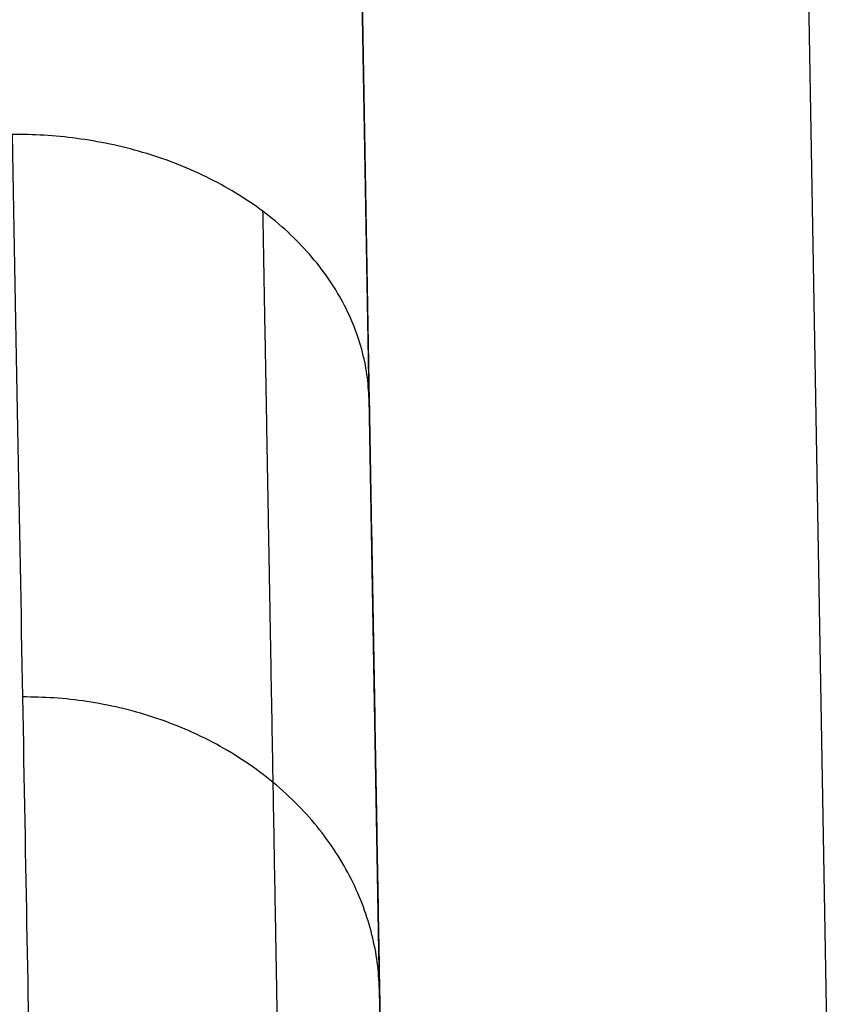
# Model space of a CAD drawing. Header units: millimetres. Extents: x -431 to 432, y -207 to 128.
# Tile 55 of 256: x -316 to -307, y 10 to 21. Entities that reach past the tile are written whole.
import ezdxf

# ---------------------------------------------------------------- set-up
doc = ezdxf.new("R2010")
doc.units = ezdxf.units.MM
doc.header["$MEASUREMENT"] = 0
doc.layers.add('Predefinito', color=7, linetype='Continuous', true_color=0x000000)

# ---------------------------------------------------------------- blocks, each defined once
blk = doc.blocks.new('Blocco 01')
at = {"layer": 'Predefinito'}
for p, q in [((-312.086, 4.913, -173.087), (-312.804, 46.07, -173.805)), ((-307.805, 46.08, -178.804), (-307.087, 4.913, -178.086)), ((-312.086, 4.913, -127.378), (-312.677, 38.783, -127.378)), ((-312.575, 32.965, -119), (-312.295, 16.874, -99.827))]:
    blk.add_line(p, q, dxfattribs=at)
for points, weights, degree in [([(-312.295, 16.874, -99.827), (-312.347, 19.897, -97.29), (-316.294, 19.868, -97.256)], [1, 0.711817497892, 1], 2), ([(-312.295, 16.874, -99.827), (-312.21, 12.057, -94.087), (-312.14, 8.046, -87.758), (-312.086, 4.913, -80.951)], [1, 0.994075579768, 0.994075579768, 1], 3), ([(-312.179, 10.263, -90.788), (-312.237, 13.592, -88.679), (-316.179, 13.572, -88.647)], [1, 0.712299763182, 1], 2)]:
    blk.add_rational_spline(points, weights, degree=degree, dxfattribs=at)
blk.add_open_spline([(-316.294, 19.868, -97.256), (-316.252, 17.581, -94.531), (-316.213, 15.476, -91.653), (-316.144, 11.668, -85.642), (-316.112, 9.964, -82.51), (-316.085, 8.476, -79.278)], degree=3, knots=[-3.8398151, -3.8398151, -3.8398151, -3.8398151, -3.7063998, -3.7063998, -3.5729845, -3.5729845, -3.5729845, -3.5729845], dxfattribs=at)
blk.add_rational_spline([(-313.279, 7.441, -79.777), (-313.306, 8.951, -83.057), (-313.337, 10.681, -86.236), (-313.405, 14.547, -92.336), (-313.443, 16.684, -95.256), (-313.485, 19.006, -98.021)], [0.856344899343, 0.856287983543, 0.856222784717, 0.856076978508, 0.855996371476, 0.855908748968], degree=3, knots=[0, 0, 0, 0, 11.215689, 11.215689, 22.431378, 22.431378, 22.431378, 22.431378], dxfattribs=at)

msp = doc.modelspace()

# ---------------------------------------------------------------- block references
at = {"layer": 'Predefinito'}
msp.add_blockref('Blocco 01', (0, 0), dxfattribs=at)

doc.saveas('drawing.dxf')
